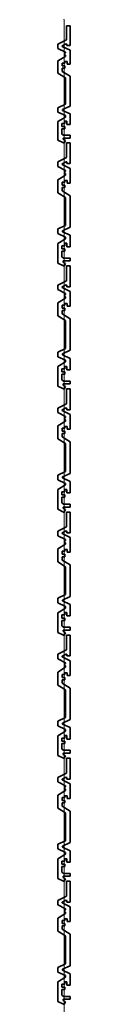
# Model space of a CAD drawing. Header units: metres. Extents: x -177922 to 5550634, y -507967 to 368279.
# Tile 51 of 125: x 3676188 to 3676228, y -41734 to -38524. Entities that reach past the tile are written whole.
import ezdxf

# ---------------------------------------------------------------- set-up
doc = ezdxf.new("R2010")
doc.units = ezdxf.units.M
doc.header["$LTSCALE"] = 0.05
doc.header["$PDSIZE"] = 0.8
doc.layers.add('A_1_Fassaden', color=7, linetype='Continuous')

msp = doc.modelspace()

# ---------------------------------------------------------------- linework, layer by layer
at = {"layer": 'A_1_Fassaden', "color": 45, "linetype": 'Continuous', "lineweight": 18}
for p, q in [((3676208.497, -38925.183), (3676208.497, -38523.922)), ((3676208.497, -38925.183), (3676208.497, -38523.922)), ((3676208.497, -39326.444), (3676208.497, -38925.183)), ((3676208.497, -39326.444), (3676208.497, -38925.183)), ((3676208.497, -39727.706), (3676208.497, -39326.444)), ((3676208.497, -39727.706), (3676208.497, -39326.444)), ((3676208.497, -40128.967), (3676208.497, -39727.706)), ((3676208.497, -40128.967), (3676208.497, -39727.706)), ((3676208.497, -40530.228), (3676208.497, -40128.967)), ((3676208.497, -40530.228), (3676208.497, -40128.967)), ((3676208.497, -40931.489), (3676208.497, -40530.228)), ((3676208.497, -40931.489), (3676208.497, -40530.228)), ((3676208.497, -41332.751), (3676208.497, -40931.489)), ((3676208.497, -41332.751), (3676208.497, -40931.489)), ((3676208.497, -41734.012), (3676208.497, -41332.751)), ((3676208.497, -41734.012), (3676208.497, -41332.751)), ((3676208.497, -42135.273), (3676208.497, -41734.012)), ((3676208.497, -42135.273), (3676208.497, -41734.012))]:
    msp.add_line(p, q, dxfattribs=at)
at = {"layer": 'A_1_Fassaden', "color": 7, "linetype": 'Continuous', "lineweight": 35}
for p, q in [((3676216.831, -38543.922), (3676216.831, -38590.012)), ((3676228.497, -38543.922), (3676216.831, -38543.922)), ((3676228.497, -38543.922), (3676228.497, -38608.589)), ((3676216.831, -38590.012), (3676188.497, -38603.463)), ((3676188.497, -38603.463), (3676188.497, -38617.421)), ((3676215.665, -38602.632), (3676202.392, -38608.933)), ((3676202.392, -38608.933), (3676202.392, -38610.833)), ((3676202.392, -38610.833), (3676228.497, -38623.226)), ((3676215.665, -38602.632), (3676217.591, -38603.396)), ((3676217.591, -38603.396), (3676217.591, -38608.589)), ((3676228.497, -38608.589), (3676217.591, -38608.589)), ((3676188.497, -38617.421), (3676213.807, -38629.437)), ((3676213.807, -38643.817), (3676188.497, -38658.422)), ((3676213.807, -38632.361), (3676209.666, -38634.048)), ((3676209.666, -38634.048), (3676209.666, -38637.802)), ((3676209.666, -38637.802), (3676213.807, -38639.489)), ((3676213.807, -38629.437), (3676213.807, -38632.361)), ((3676213.807, -38639.489), (3676213.807, -38643.817)), ((3676228.497, -38623.226), (3676228.497, -38668.803)), ((3676188.497, -38658.422), (3676188.497, -38698.679)), ((3676202.179, -38665.532), (3676202.179, -38674.829)), ((3676210.952, -38665.532), (3676202.179, -38665.532)), ((3676210.952, -38674.829), (3676202.179, -38674.829)), ((3676210.952, -38660.417), (3676210.952, -38665.532)), ((3676218.296, -38660.417), (3676210.952, -38660.417)), ((3676210.952, -38674.829), (3676210.952, -38682.326)), ((3676218.296, -38660.417), (3676218.296, -38668.803)), ((3676228.497, -38668.803), (3676218.296, -38668.803)), ((3676188.497, -38698.679), (3676213.807, -38713.284)), ((3676202.179, -38682.326), (3676202.179, -38692.781)), ((3676210.952, -38682.326), (3676202.179, -38682.326)), ((3676202.179, -38692.781), (3676228.497, -38707.966)), ((3676213.807, -38713.284), (3676213.807, -38799.731)), ((3676228.497, -38707.966), (3676228.497, -38805.565)), ((3676213.807, -38799.731), (3676188.497, -38810.86)), ((3676228.497, -38805.565), (3676203.186, -38816.694)), ((3676188.497, -38810.86), (3676188.497, -38825.269)), ((3676188.497, -38825.269), (3676213.807, -38836.399)), ((3676213.807, -38841.446), (3676188.497, -38855.887)), ((3676203.186, -38816.694), (3676203.186, -38819.438)), ((3676203.186, -38819.438), (3676228.497, -38830.568)), ((3676213.807, -38836.399), (3676213.807, -38841.446)), ((3676228.497, -38830.568), (3676228.497, -38865.902)), ((3676188.497, -38855.887), (3676188.497, -38916.699)), ((3676201.361, -38862.77), (3676201.361, -38872.326)), ((3676211.004, -38862.77), (3676201.361, -38862.77)), ((3676211.004, -38872.326), (3676201.361, -38872.326)), ((3676211.004, -38855.286), (3676211.004, -38862.77)), ((3676217.871, -38855.286), (3676211.004, -38855.286)), ((3676211.004, -38872.326), (3676211.004, -38879.603)), ((3676217.871, -38855.286), (3676217.871, -38865.902)), ((3676228.497, -38865.902), (3676217.871, -38865.902)), ((3676201.361, -38879.603), (3676201.361, -38897.024)), ((3676211.004, -38879.603), (3676201.361, -38879.603)), ((3676201.361, -38897.024), (3676206.718, -38900.88)), ((3676228.497, -38900.88), (3676206.718, -38900.88)), ((3676228.497, -38900.88), (3676228.497, -38909.732)), ((3676188.497, -38916.699), (3676206.478, -38925.183)), ((3676205.805, -38909.732), (3676205.805, -38913.446)), ((3676228.497, -38909.732), (3676205.805, -38909.732)), ((3676205.805, -38913.446), (3676213.476, -38917.858)), ((3676209.538, -38925.183), (3676206.478, -38925.183)), ((3676213.476, -38917.858), (3676209.538, -38925.183)), ((3676216.831, -38925.183), (3676216.831, -38973.691)), ((3676228.497, -38925.183), (3676216.831, -38925.183)), ((3676228.497, -38925.183), (3676228.497, -38993.243)), ((3676216.831, -38973.691), (3676188.497, -38987.847)), ((3676188.497, -38987.847), (3676188.497, -39002.538)), ((3676188.497, -39002.538), (3676213.807, -39015.184)), ((3676215.665, -38986.973), (3676202.392, -38993.604)), ((3676202.392, -38993.604), (3676202.392, -38995.605)), ((3676202.392, -38995.605), (3676228.497, -39008.647)), ((3676215.665, -38986.973), (3676217.591, -38987.777)), ((3676217.591, -38987.777), (3676217.591, -38993.243)), ((3676228.497, -38993.243), (3676217.591, -38993.243)), ((3676213.807, -39030.319), (3676188.497, -39045.689)), ((3676213.807, -39018.261), (3676209.666, -39020.037)), ((3676209.666, -39020.037), (3676209.666, -39023.988)), ((3676209.666, -39023.988), (3676213.807, -39025.763)), ((3676213.807, -39015.184), (3676213.807, -39018.261)), ((3676213.807, -39025.763), (3676213.807, -39030.319)), ((3676228.497, -39008.647), (3676228.497, -39056.616)), ((3676188.497, -39045.689), (3676188.497, -39088.059)), ((3676202.179, -39053.172), (3676202.179, -39062.958)), ((3676210.952, -39053.172), (3676202.179, -39053.172)), ((3676210.952, -39062.958), (3676202.179, -39062.958)), ((3676210.952, -39047.789), (3676210.952, -39053.172)), ((3676218.296, -39047.789), (3676210.952, -39047.789)), ((3676210.952, -39062.958), (3676210.952, -39070.847)), ((3676218.296, -39047.789), (3676218.296, -39056.616)), ((3676228.497, -39056.616), (3676218.296, -39056.616)), ((3676188.497, -39088.059), (3676213.807, -39103.429)), ((3676202.179, -39070.847), (3676202.179, -39081.851)), ((3676210.952, -39070.847), (3676202.179, -39070.847)), ((3676202.179, -39081.851), (3676228.497, -39097.833)), ((3676228.497, -39097.833), (3676228.497, -39200.551)), ((3676213.807, -39103.429), (3676213.807, -39194.411)), ((3676213.807, -39194.411), (3676188.497, -39206.125)), ((3676188.497, -39206.125), (3676188.497, -39221.289)), ((3676188.497, -39221.289), (3676213.807, -39233.003)), ((3676228.497, -39200.551), (3676203.186, -39212.264)), ((3676203.186, -39212.264), (3676203.186, -39215.152)), ((3676203.186, -39215.152), (3676228.497, -39226.866)), ((3676228.497, -39226.866), (3676228.497, -39264.053)), ((3676213.807, -39238.315), (3676188.497, -39253.513)), ((3676188.497, -39253.513), (3676188.497, -39317.516)), ((3676211.004, -39252.881), (3676211.004, -39260.758)), ((3676217.871, -39252.881), (3676211.004, -39252.881)), ((3676213.807, -39233.003), (3676213.807, -39238.315)), ((3676217.871, -39252.881), (3676217.871, -39264.053)), ((3676201.361, -39260.758), (3676201.361, -39270.815)), ((3676211.004, -39260.758), (3676201.361, -39260.758)), ((3676211.004, -39270.815), (3676201.361, -39270.815)), ((3676201.361, -39278.473), (3676201.361, -39296.808)), ((3676211.004, -39278.473), (3676201.361, -39278.473)), ((3676211.004, -39270.815), (3676211.004, -39278.473)), ((3676228.497, -39264.053), (3676217.871, -39264.053)), ((3676188.497, -39317.516), (3676206.478, -39326.444)), ((3676201.361, -39296.808), (3676206.718, -39300.866)), ((3676205.805, -39310.183), (3676205.805, -39314.091)), ((3676228.497, -39310.183), (3676205.805, -39310.183)), ((3676205.805, -39314.091), (3676213.476, -39318.735)), ((3676228.497, -39300.866), (3676206.718, -39300.866)), ((3676213.476, -39318.735), (3676209.538, -39326.444)), ((3676228.497, -39300.866), (3676228.497, -39310.183)), ((3676209.538, -39326.444), (3676206.478, -39326.444)), ((3676216.831, -39326.444), (3676216.831, -39374.952)), ((3676228.497, -39326.444), (3676216.831, -39326.444)), ((3676228.497, -39326.444), (3676228.497, -39394.504)), ((3676216.831, -39374.952), (3676188.497, -39389.109)), ((3676188.497, -39389.109), (3676188.497, -39403.799)), ((3676188.497, -39403.799), (3676213.807, -39416.445)), ((3676215.665, -39388.234), (3676202.392, -39394.865)), ((3676202.392, -39394.865), (3676202.392, -39396.866)), ((3676202.392, -39396.866), (3676228.497, -39409.909)), ((3676213.807, -39419.523), (3676209.666, -39421.298)), ((3676213.807, -39416.445), (3676213.807, -39419.523)), ((3676215.665, -39388.234), (3676217.591, -39389.038)), ((3676217.591, -39389.038), (3676217.591, -39394.504)), ((3676228.497, -39394.504), (3676217.591, -39394.504)), ((3676228.497, -39409.909), (3676228.497, -39457.877)), ((3676213.807, -39431.58), (3676188.497, -39446.951)), ((3676188.497, -39446.951), (3676188.497, -39489.32)), ((3676209.666, -39421.298), (3676209.666, -39425.249)), ((3676209.666, -39425.249), (3676213.807, -39427.024)), ((3676210.952, -39449.051), (3676210.952, -39454.434)), ((3676218.296, -39449.051), (3676210.952, -39449.051)), ((3676213.807, -39427.024), (3676213.807, -39431.58)), ((3676218.296, -39449.051), (3676218.296, -39457.877)), ((3676202.179, -39454.434), (3676202.179, -39464.219)), ((3676210.952, -39454.434), (3676202.179, -39454.434)), ((3676210.952, -39464.219), (3676202.179, -39464.219)), ((3676202.179, -39472.109), (3676202.179, -39483.112)), ((3676210.952, -39472.109), (3676202.179, -39472.109)), ((3676202.179, -39483.112), (3676228.497, -39499.094)), ((3676210.952, -39464.219), (3676210.952, -39472.109)), ((3676228.497, -39457.877), (3676218.296, -39457.877)), ((3676188.497, -39489.32), (3676213.807, -39504.69)), ((3676213.807, -39504.69), (3676213.807, -39595.673)), ((3676228.497, -39499.094), (3676228.497, -39601.812)), ((3676213.807, -39595.673), (3676188.497, -39607.386)), ((3676188.497, -39607.386), (3676188.497, -39622.551)), ((3676228.497, -39601.812), (3676203.186, -39613.526)), ((3676188.497, -39622.551), (3676213.807, -39634.264)), ((3676213.807, -39639.576), (3676188.497, -39654.774)), ((3676203.186, -39613.526), (3676203.186, -39616.414)), ((3676203.186, -39616.414), (3676228.497, -39628.127)), ((3676213.807, -39634.264), (3676213.807, -39639.576)), ((3676228.497, -39628.127), (3676228.497, -39665.315)), ((3676188.497, -39654.774), (3676188.497, -39718.777)), ((3676201.361, -39662.019), (3676201.361, -39672.076)), ((3676211.004, -39662.019), (3676201.361, -39662.019)), ((3676211.004, -39672.076), (3676201.361, -39672.076)), ((3676211.004, -39654.142), (3676211.004, -39662.019)), ((3676217.871, -39654.142), (3676211.004, -39654.142)), ((3676211.004, -39672.076), (3676211.004, -39679.735)), ((3676217.871, -39654.142), (3676217.871, -39665.315)), ((3676228.497, -39665.315), (3676217.871, -39665.315)), ((3676201.361, -39679.735), (3676201.361, -39698.069)), ((3676211.004, -39679.735), (3676201.361, -39679.735)), ((3676201.361, -39698.069), (3676206.718, -39702.127)), ((3676228.497, -39702.127), (3676206.718, -39702.127)), ((3676228.497, -39702.127), (3676228.497, -39711.444)), ((3676188.497, -39718.777), (3676206.478, -39727.706)), ((3676205.805, -39711.444), (3676205.805, -39715.353)), ((3676228.497, -39711.444), (3676205.805, -39711.444)), ((3676205.805, -39715.353), (3676213.476, -39719.996)), ((3676209.538, -39727.706), (3676206.478, -39727.706)), ((3676213.476, -39719.996), (3676209.538, -39727.706)), ((3676216.831, -39727.706), (3676216.831, -39776.213)), ((3676228.497, -39727.706), (3676216.831, -39727.706)), ((3676228.497, -39727.706), (3676228.497, -39795.765)), ((3676216.831, -39776.213), (3676188.497, -39790.37)), ((3676188.497, -39790.37), (3676188.497, -39805.061)), ((3676188.497, -39805.061), (3676213.807, -39817.707)), ((3676215.665, -39789.495), (3676202.392, -39796.127)), ((3676202.392, -39796.127), (3676202.392, -39798.127)), ((3676202.392, -39798.127), (3676228.497, -39811.17)), ((3676215.665, -39789.495), (3676217.591, -39790.3)), ((3676217.591, -39790.3), (3676217.591, -39795.765)), ((3676228.497, -39795.765), (3676217.591, -39795.765)), ((3676213.807, -39832.841), (3676188.497, -39848.212)), ((3676213.807, -39820.784), (3676209.666, -39822.559)), ((3676209.666, -39822.559), (3676209.666, -39826.51)), ((3676209.666, -39826.51), (3676213.807, -39828.286)), ((3676213.807, -39817.707), (3676213.807, -39820.784)), ((3676213.807, -39828.286), (3676213.807, -39832.841)), ((3676228.497, -39811.17), (3676228.497, -39859.138)), ((3676188.497, -39848.212), (3676188.497, -39890.581)), ((3676202.179, -39855.695), (3676202.179, -39865.48)), ((3676210.952, -39855.695), (3676202.179, -39855.695)), ((3676210.952, -39865.48), (3676202.179, -39865.48)), ((3676210.952, -39850.312), (3676210.952, -39855.695)), ((3676218.296, -39850.312), (3676210.952, -39850.312)), ((3676210.952, -39865.48), (3676210.952, -39873.37)), ((3676218.296, -39850.312), (3676218.296, -39859.138)), ((3676228.497, -39859.138), (3676218.296, -39859.138)), ((3676188.497, -39890.581), (3676213.807, -39905.952)), ((3676202.179, -39873.37), (3676202.179, -39884.373)), ((3676210.952, -39873.37), (3676202.179, -39873.37)), ((3676202.179, -39884.373), (3676228.497, -39900.355)), ((3676228.497, -39900.355), (3676228.497, -40003.074)), ((3676213.807, -39905.952), (3676213.807, -39996.934)), ((3676213.807, -39996.934), (3676188.497, -40008.647)), ((3676188.497, -40008.647), (3676188.497, -40023.812)), ((3676188.497, -40023.812), (3676213.807, -40035.525)), ((3676228.497, -40003.074), (3676203.186, -40014.787)), ((3676203.186, -40014.787), (3676203.186, -40017.675)), ((3676203.186, -40017.675), (3676228.497, -40029.388)), ((3676228.497, -40029.388), (3676228.497, -40066.576)), ((3676213.807, -40040.837), (3676188.497, -40056.035)), ((3676188.497, -40056.035), (3676188.497, -40120.038)), ((3676211.004, -40055.404), (3676211.004, -40063.28)), ((3676217.871, -40055.404), (3676211.004, -40055.404)), ((3676213.807, -40035.525), (3676213.807, -40040.837)), ((3676217.871, -40055.404), (3676217.871, -40066.576)), ((3676201.361, -40063.28), (3676201.361, -40073.338)), ((3676211.004, -40063.28), (3676201.361, -40063.28)), ((3676211.004, -40073.338), (3676201.361, -40073.338)), ((3676201.361, -40080.996), (3676201.361, -40099.331)), ((3676211.004, -40080.996), (3676201.361, -40080.996)), ((3676211.004, -40073.338), (3676211.004, -40080.996)), ((3676228.497, -40066.576), (3676217.871, -40066.576)), ((3676188.497, -40120.038), (3676206.478, -40128.967)), ((3676201.361, -40099.331), (3676206.718, -40103.389)), ((3676205.805, -40112.706), (3676205.805, -40116.614)), ((3676228.497, -40112.706), (3676205.805, -40112.706)), ((3676205.805, -40116.614), (3676213.476, -40121.258)), ((3676228.497, -40103.389), (3676206.718, -40103.389)), ((3676213.476, -40121.258), (3676209.538, -40128.967)), ((3676228.497, -40103.389), (3676228.497, -40112.706)), ((3676209.538, -40128.967), (3676206.478, -40128.967)), ((3676216.831, -40128.967), (3676216.831, -40177.474)), ((3676228.497, -40128.967), (3676216.831, -40128.967)), ((3676228.497, -40128.967), (3676228.497, -40197.027)), ((3676216.831, -40177.474), (3676188.497, -40191.631)), ((3676188.497, -40191.631), (3676188.497, -40206.322)), ((3676188.497, -40206.322), (3676213.807, -40218.968)), ((3676215.665, -40190.757), (3676202.392, -40197.388)), ((3676202.392, -40197.388), (3676202.392, -40199.389)), ((3676202.392, -40199.389), (3676228.497, -40212.431)), ((3676213.807, -40222.045), (3676209.666, -40223.821)), ((3676213.807, -40218.968), (3676213.807, -40222.045)), ((3676215.665, -40190.757), (3676217.591, -40191.561)), ((3676217.591, -40191.561), (3676217.591, -40197.027)), ((3676228.497, -40197.027), (3676217.591, -40197.027)), ((3676228.497, -40212.431), (3676228.497, -40260.4)), ((3676213.807, -40234.102), (3676188.497, -40249.473)), ((3676188.497, -40249.473), (3676188.497, -40291.842)), ((3676209.666, -40223.821), (3676209.666, -40227.772)), ((3676209.666, -40227.772), (3676213.807, -40229.547)), ((3676210.952, -40251.573), (3676210.952, -40256.956)), ((3676218.296, -40251.573), (3676210.952, -40251.573)), ((3676213.807, -40229.547), (3676213.807, -40234.102)), ((3676218.296, -40251.573), (3676218.296, -40260.4)), ((3676202.179, -40256.956), (3676202.179, -40266.742)), ((3676210.952, -40256.956), (3676202.179, -40256.956)), ((3676210.952, -40266.742), (3676202.179, -40266.742)), ((3676202.179, -40274.631), (3676202.179, -40285.634)), ((3676210.952, -40274.631), (3676202.179, -40274.631)), ((3676202.179, -40285.634), (3676228.497, -40301.617)), ((3676210.952, -40266.742), (3676210.952, -40274.631)), ((3676228.497, -40260.4), (3676218.296, -40260.4)), ((3676188.497, -40291.842), (3676213.807, -40307.213)), ((3676213.807, -40307.213), (3676213.807, -40398.195)), ((3676228.497, -40301.617), (3676228.497, -40404.335)), ((3676213.807, -40398.195), (3676188.497, -40409.908)), ((3676188.497, -40409.908), (3676188.497, -40425.073)), ((3676228.497, -40404.335), (3676203.186, -40416.048)), ((3676188.497, -40425.073), (3676213.807, -40436.787)), ((3676213.807, -40442.099), (3676188.497, -40457.297)), ((3676203.186, -40416.048), (3676203.186, -40418.936)), ((3676203.186, -40418.936), (3676228.497, -40430.65)), ((3676213.807, -40436.787), (3676213.807, -40442.099)), ((3676228.497, -40430.65), (3676228.497, -40467.837)), ((3676188.497, -40457.297), (3676188.497, -40521.299)), ((3676201.361, -40464.541), (3676201.361, -40474.599)), ((3676211.004, -40464.541), (3676201.361, -40464.541)), ((3676211.004, -40474.599), (3676201.361, -40474.599)), ((3676211.004, -40456.665), (3676211.004, -40464.541)), ((3676217.871, -40456.665), (3676211.004, -40456.665)), ((3676211.004, -40474.599), (3676211.004, -40482.257)), ((3676217.871, -40456.665), (3676217.871, -40467.837)), ((3676228.497, -40467.837), (3676217.871, -40467.837)), ((3676201.361, -40482.257), (3676201.361, -40500.592)), ((3676211.004, -40482.257), (3676201.361, -40482.257)), ((3676201.361, -40500.592), (3676206.718, -40504.65)), ((3676228.497, -40504.65), (3676206.718, -40504.65)), ((3676228.497, -40504.65), (3676228.497, -40513.967)), ((3676188.497, -40521.299), (3676206.478, -40530.228)), ((3676205.805, -40513.967), (3676205.805, -40517.875)), ((3676228.497, -40513.967), (3676205.805, -40513.967)), ((3676205.805, -40517.875), (3676213.476, -40522.519)), ((3676209.538, -40530.228), (3676206.478, -40530.228)), ((3676213.476, -40522.519), (3676209.538, -40530.228)), ((3676216.831, -40530.228), (3676216.831, -40578.736)), ((3676228.497, -40530.228), (3676216.831, -40530.228)), ((3676228.497, -40530.228), (3676228.497, -40598.288)), ((3676216.831, -40578.736), (3676188.497, -40592.893)), ((3676188.497, -40592.893), (3676188.497, -40607.583)), ((3676188.497, -40607.583), (3676213.807, -40620.229)), ((3676215.665, -40592.018), (3676202.392, -40598.649)), ((3676202.392, -40598.649), (3676202.392, -40600.65)), ((3676202.392, -40600.65), (3676228.497, -40613.692)), ((3676215.665, -40592.018), (3676217.591, -40592.822)), ((3676217.591, -40592.822), (3676217.591, -40598.288)), ((3676228.497, -40598.288), (3676217.591, -40598.288)), ((3676213.807, -40635.364), (3676188.497, -40650.734)), ((3676213.807, -40623.306), (3676209.666, -40625.082)), ((3676209.666, -40625.082), (3676209.666, -40629.033)), ((3676209.666, -40629.033), (3676213.807, -40630.808)), ((3676213.807, -40620.229), (3676213.807, -40623.306)), ((3676213.807, -40630.808), (3676213.807, -40635.364)), ((3676228.497, -40613.692), (3676228.497, -40661.661)), ((3676188.497, -40650.734), (3676188.497, -40693.104)), ((3676202.179, -40658.218), (3676202.179, -40668.003)), ((3676210.952, -40658.218), (3676202.179, -40658.218)), ((3676210.952, -40668.003), (3676202.179, -40668.003)), ((3676210.952, -40652.835), (3676210.952, -40658.218)), ((3676218.296, -40652.835), (3676210.952, -40652.835)), ((3676210.952, -40668.003), (3676210.952, -40675.893)), ((3676218.296, -40652.835), (3676218.296, -40661.661)), ((3676228.497, -40661.661), (3676218.296, -40661.661)), ((3676188.497, -40693.104), (3676213.807, -40708.474)), ((3676202.179, -40675.893), (3676202.179, -40686.896)), ((3676210.952, -40675.893), (3676202.179, -40675.893)), ((3676202.179, -40686.896), (3676228.497, -40702.878)), ((3676228.497, -40702.878), (3676228.497, -40805.596)), ((3676213.807, -40708.474), (3676213.807, -40799.456)), ((3676213.807, -40799.456), (3676188.497, -40811.17)), ((3676188.497, -40811.17), (3676188.497, -40826.335)), ((3676188.497, -40826.335), (3676213.807, -40838.048)), ((3676228.497, -40805.596), (3676203.186, -40817.31)), ((3676203.186, -40817.31), (3676203.186, -40820.198)), ((3676203.186, -40820.198), (3676228.497, -40831.911)), ((3676228.497, -40831.911), (3676228.497, -40869.099)), ((3676213.807, -40843.36), (3676188.497, -40858.558)), ((3676188.497, -40858.558), (3676188.497, -40922.561)), ((3676211.004, -40857.926), (3676211.004, -40865.803)), ((3676217.871, -40857.926), (3676211.004, -40857.926)), ((3676213.807, -40838.048), (3676213.807, -40843.36)), ((3676217.871, -40857.926), (3676217.871, -40869.099)), ((3676201.361, -40865.803), (3676201.361, -40875.86)), ((3676211.004, -40865.803), (3676201.361, -40865.803)), ((3676211.004, -40875.86), (3676201.361, -40875.86)), ((3676201.361, -40883.518), (3676201.361, -40901.853)), ((3676211.004, -40883.518), (3676201.361, -40883.518)), ((3676211.004, -40875.86), (3676211.004, -40883.518)), ((3676228.497, -40869.099), (3676217.871, -40869.099)), ((3676188.497, -40922.561), (3676206.478, -40931.489)), ((3676201.361, -40901.853), (3676206.718, -40905.911)), ((3676205.805, -40915.228), (3676205.805, -40919.136)), ((3676228.497, -40915.228), (3676205.805, -40915.228)), ((3676205.805, -40919.136), (3676213.476, -40923.78)), ((3676228.497, -40905.911), (3676206.718, -40905.911)), ((3676213.476, -40923.78), (3676209.538, -40931.489)), ((3676228.497, -40905.911), (3676228.497, -40915.228)), ((3676209.538, -40931.489), (3676206.478, -40931.489)), ((3676216.831, -40931.489), (3676216.831, -40979.997)), ((3676228.497, -40931.489), (3676216.831, -40931.489)), ((3676228.497, -40931.489), (3676228.497, -40999.549)), ((3676216.831, -40979.997), (3676188.497, -40994.154)), ((3676188.497, -40994.154), (3676188.497, -41008.845)), ((3676188.497, -41008.845), (3676213.807, -41021.491)), ((3676215.665, -40993.279), (3676202.392, -40999.911)), ((3676202.392, -40999.911), (3676202.392, -41001.911)), ((3676202.392, -41001.911), (3676228.497, -41014.954)), ((3676213.807, -41024.568), (3676209.666, -41026.343)), ((3676213.807, -41021.491), (3676213.807, -41024.568)), ((3676215.665, -40993.279), (3676217.591, -40994.084)), ((3676217.591, -40994.084), (3676217.591, -40999.549)), ((3676228.497, -40999.549), (3676217.591, -40999.549)), ((3676228.497, -41014.954), (3676228.497, -41062.922)), ((3676213.807, -41036.625), (3676188.497, -41051.996)), ((3676188.497, -41051.996), (3676188.497, -41094.365)), ((3676209.666, -41026.343), (3676209.666, -41030.294)), ((3676209.666, -41030.294), (3676213.807, -41032.07)), ((3676210.952, -41054.096), (3676210.952, -41059.479)), ((3676218.296, -41054.096), (3676210.952, -41054.096)), ((3676213.807, -41032.07), (3676213.807, -41036.625)), ((3676218.296, -41054.096), (3676218.296, -41062.922)), ((3676202.179, -41059.479), (3676202.179, -41069.264)), ((3676210.952, -41059.479), (3676202.179, -41059.479)), ((3676210.952, -41069.264), (3676202.179, -41069.264)), ((3676202.179, -41077.154), (3676202.179, -41088.157)), ((3676210.952, -41077.154), (3676202.179, -41077.154)), ((3676202.179, -41088.157), (3676228.497, -41104.139)), ((3676210.952, -41069.264), (3676210.952, -41077.154)), ((3676228.497, -41062.922), (3676218.296, -41062.922)), ((3676188.497, -41094.365), (3676213.807, -41109.736)), ((3676213.807, -41109.736), (3676213.807, -41200.718)), ((3676228.497, -41104.139), (3676228.497, -41206.858)), ((3676213.807, -41200.718), (3676188.497, -41212.431)), ((3676188.497, -41212.431), (3676188.497, -41227.596)), ((3676228.497, -41206.858), (3676203.186, -41218.571)), ((3676188.497, -41227.596), (3676213.807, -41239.309)), ((3676213.807, -41244.621), (3676188.497, -41259.819)), ((3676203.186, -41218.571), (3676203.186, -41221.459)), ((3676203.186, -41221.459), (3676228.497, -41233.172)), ((3676213.807, -41239.309), (3676213.807, -41244.621)), ((3676228.497, -41233.172), (3676228.497, -41270.36)), ((3676188.497, -41259.819), (3676188.497, -41323.822)), ((3676201.361, -41267.064), (3676201.361, -41277.122)), ((3676211.004, -41267.064), (3676201.361, -41267.064)), ((3676211.004, -41277.122), (3676201.361, -41277.122)), ((3676211.004, -41259.188), (3676211.004, -41267.064)), ((3676217.871, -41259.188), (3676211.004, -41259.188)), ((3676211.004, -41277.122), (3676211.004, -41284.78)), ((3676217.871, -41259.188), (3676217.871, -41270.36)), ((3676228.497, -41270.36), (3676217.871, -41270.36)), ((3676201.361, -41284.78), (3676201.361, -41303.115)), ((3676211.004, -41284.78), (3676201.361, -41284.78)), ((3676201.361, -41303.115), (3676206.718, -41307.172)), ((3676228.497, -41307.172), (3676206.718, -41307.172)), ((3676228.497, -41307.172), (3676228.497, -41316.489)), ((3676188.497, -41323.822), (3676206.478, -41332.751)), ((3676205.805, -41316.489), (3676205.805, -41320.398)), ((3676228.497, -41316.489), (3676205.805, -41316.489)), ((3676205.805, -41320.398), (3676213.476, -41325.042)), ((3676209.538, -41332.751), (3676206.478, -41332.751)), ((3676213.476, -41325.042), (3676209.538, -41332.751)), ((3676216.831, -41332.751), (3676216.831, -41381.258)), ((3676228.497, -41332.751), (3676216.831, -41332.751)), ((3676228.497, -41332.751), (3676228.497, -41400.81)), ((3676216.831, -41381.258), (3676188.497, -41395.415)), ((3676188.497, -41395.415), (3676188.497, -41410.106)), ((3676188.497, -41410.106), (3676213.807, -41422.752)), ((3676215.665, -41394.541), (3676202.392, -41401.172)), ((3676202.392, -41401.172), (3676202.392, -41403.173)), ((3676202.392, -41403.173), (3676228.497, -41416.215)), ((3676215.665, -41394.541), (3676217.591, -41395.345)), ((3676217.591, -41395.345), (3676217.591, -41400.81)), ((3676228.497, -41400.81), (3676217.591, -41400.81)), ((3676213.807, -41437.886), (3676188.497, -41453.257)), ((3676213.807, -41425.829), (3676209.666, -41427.604)), ((3676209.666, -41427.604), (3676209.666, -41431.556)), ((3676209.666, -41431.556), (3676213.807, -41433.331)), ((3676213.807, -41422.752), (3676213.807, -41425.829)), ((3676213.807, -41433.331), (3676213.807, -41437.886)), ((3676228.497, -41416.215), (3676228.497, -41464.183)), ((3676188.497, -41453.257), (3676188.497, -41495.626)), ((3676202.179, -41460.74), (3676202.179, -41470.526)), ((3676210.952, -41460.74), (3676202.179, -41460.74)), ((3676210.952, -41470.526), (3676202.179, -41470.526)), ((3676210.952, -41455.357), (3676210.952, -41460.74)), ((3676218.296, -41455.357), (3676210.952, -41455.357)), ((3676210.952, -41470.526), (3676210.952, -41478.415)), ((3676218.296, -41455.357), (3676218.296, -41464.183)), ((3676228.497, -41464.183), (3676218.296, -41464.183)), ((3676188.497, -41495.626), (3676213.807, -41510.997)), ((3676202.179, -41478.415), (3676202.179, -41489.418)), ((3676210.952, -41478.415), (3676202.179, -41478.415)), ((3676202.179, -41489.418), (3676228.497, -41505.4)), ((3676228.497, -41505.4), (3676228.497, -41608.119)), ((3676213.807, -41510.997), (3676213.807, -41601.979)), ((3676213.807, -41601.979), (3676188.497, -41613.692)), ((3676188.497, -41613.692), (3676188.497, -41628.857)), ((3676188.497, -41628.857), (3676213.807, -41640.571)), ((3676228.497, -41608.119), (3676203.186, -41619.832)), ((3676203.186, -41619.832), (3676203.186, -41622.72)), ((3676203.186, -41622.72), (3676228.497, -41634.434)), ((3676228.497, -41634.434), (3676228.497, -41671.621)), ((3676213.807, -41645.883), (3676188.497, -41661.081)), ((3676188.497, -41661.081), (3676188.497, -41725.083)), ((3676211.004, -41660.449), (3676211.004, -41668.325)), ((3676217.871, -41660.449), (3676211.004, -41660.449)), ((3676213.807, -41640.571), (3676213.807, -41645.883)), ((3676217.871, -41660.449), (3676217.871, -41671.621)), ((3676201.361, -41668.325), (3676201.361, -41678.383)), ((3676211.004, -41668.325), (3676201.361, -41668.325)), ((3676211.004, -41678.383), (3676201.361, -41678.383)), ((3676201.361, -41686.041), (3676201.361, -41704.376)), ((3676211.004, -41686.041), (3676201.361, -41686.041)), ((3676211.004, -41678.383), (3676211.004, -41686.041)), ((3676228.497, -41671.621), (3676217.871, -41671.621)), ((3676188.497, -41725.083), (3676206.478, -41734.012)), ((3676201.361, -41704.376), (3676206.718, -41708.434)), ((3676205.805, -41717.751), (3676205.805, -41721.659)), ((3676228.497, -41717.751), (3676205.805, -41717.751)), ((3676205.805, -41721.659), (3676213.476, -41726.303)), ((3676228.497, -41708.434), (3676206.718, -41708.434)), ((3676213.476, -41726.303), (3676209.538, -41734.012)), ((3676228.497, -41708.434), (3676228.497, -41717.751)), ((3676209.538, -41734.012), (3676206.478, -41734.012))]:
    msp.add_line(p, q, dxfattribs=at)
at = {"layer": 'A_1_Fassaden', "color": 45, "linetype": 'Continuous', "lineweight": 18}
for p in [(3676208.497, -38523.922), (3676208.497, -38523.922), (3676208.497, -38925.183), (3676208.497, -38925.183), (3676208.497, -39326.444), (3676208.497, -39326.444), (3676208.497, -39727.706), (3676208.497, -39727.706), (3676208.497, -40128.967), (3676208.497, -40128.967), (3676208.497, -40530.228), (3676208.497, -40530.228), (3676208.497, -40931.489), (3676208.497, -40931.489), (3676208.497, -41332.751), (3676208.497, -41332.751), (3676208.497, -41734.012), (3676208.497, -41734.012)]:
    msp.add_point(p, dxfattribs=at)

doc.saveas('drawing.dxf')
